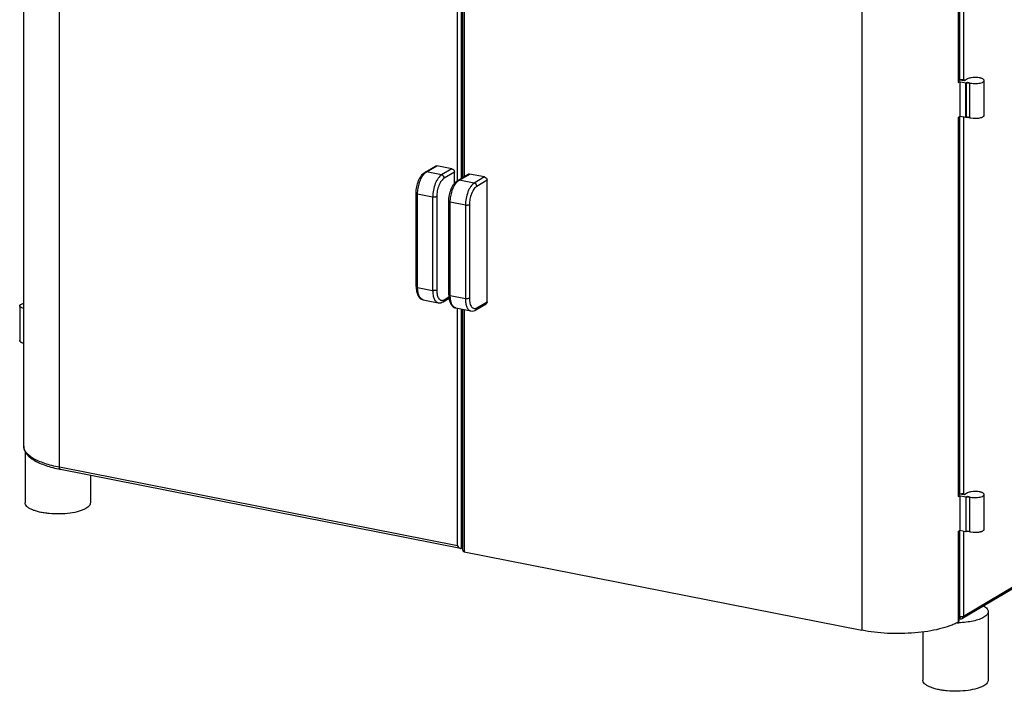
# Model space of a CAD drawing. Header units: inches. Extents: x 0 to 16, y 0 to 10.
# Tile 34 of 37: x 11.6 to 14.3, y 6.2 to 8.1. Entities that reach past the tile are written whole.
import ezdxf

# ---------------------------------------------------------------- set-up
doc = ezdxf.new("R2010")
doc.units = ezdxf.units.IN
doc.header["$LTSCALE"] = 0.935
doc.header["$MEASUREMENT"] = 0
doc.layers.get('0').update_dxf_attribs({"linetype": 'CONTINUOUS'})
doc.layers.add('02___PRT_ALL_AXES', color=7, linetype='CONTINUOUS')

msp = doc.modelspace()

# ---------------------------------------------------------------- linework, layer by layer
at = {"color": 7, "linetype": 'Continuous'}
for p, q in [((11.59031, 6.88126), (11.59031, 8.60549)), ((11.68874, 6.82294), (11.68874, 8.54717)), ((12.78127, 7.61033), (12.78127, 8.16898)), ((12.79237, 7.61715), (12.79237, 8.16696)), ((12.79578, 8.16632), (12.79578, 7.61917)), ((12.79984, 8.16571), (12.79984, 7.62158)), ((14.16038, 8.14492), (14.16038, 7.88723)), ((14.17148, 8.15514), (14.17148, 7.88825)), ((14.15687, 8.12169), (14.15687, 7.87972)), ((14.15814, 8.12334), (14.15814, 7.88121)), ((13.89236, 8.09954), (13.89236, 6.37531)), ((14.15814, 7.88767), (14.16663, 7.886)), ((14.15845, 7.88276), (14.17826, 7.87884)), ((14.16445, 7.88686), (14.16038, 7.88723)), ((14.16127, 7.8822), (14.16127, 7.78676)), ((14.16963, 7.88565), (14.16663, 7.886)), ((14.17148, 7.88825), (14.16742, 7.88584)), ((14.17366, 7.88461), (14.16742, 7.88584)), ((14.18227, 7.88971), (14.17366, 7.88461)), ((14.17772, 7.88702), (14.17563, 7.8862)), ((14.17816, 7.78342), (14.17816, 7.87886)), ((14.17826, 7.87884), (14.18234, 7.88126)), ((14.17826, 7.87884), (14.17826, 7.7834)), ((14.18835, 7.78346), (14.18835, 7.8789)), ((14.19123, 7.89278), (14.18871, 7.89221)), ((14.19123, 7.89278), (14.18871, 7.89221)), ((14.1976, 7.89367), (14.19123, 7.89278)), ((14.1976, 7.89367), (14.19123, 7.89278)), ((14.22666, 7.88842), (14.22541, 7.88939)), ((14.22666, 7.88842), (14.22541, 7.88939)), ((14.22819, 7.79007), (14.22819, 7.8855)), ((14.15687, 7.78428), (14.15687, 6.7425)), ((14.15814, 7.78498), (14.15814, 6.744)), ((14.16038, 7.78577), (14.16038, 6.75002)), ((14.17826, 7.7834), (14.16127, 7.78676)), ((14.17148, 7.78474), (14.17148, 6.75103)), ((14.18054, 7.78389), (14.17816, 7.78342)), ((14.19127, 7.78278), (14.19794, 7.78187)), ((14.19128, 7.78278), (14.19794, 7.78187)), ((14.22559, 7.7863), (14.22671, 7.7872)), ((14.22559, 7.7863), (14.22671, 7.7872)), ((12.69041, 7.62911), (12.69403, 7.63254)), ((12.69266, 7.63383), (12.72088, 7.65054)), ((12.69403, 7.63254), (12.6968, 7.63447)), ((12.6968, 7.63447), (12.72502, 7.65119)), ((12.73813, 7.62631), (12.6968, 7.63447)), ((12.76635, 7.64302), (12.72502, 7.65119)), ((12.76635, 7.64302), (12.73813, 7.62631)), ((12.77339, 7.634), (12.74517, 7.61729)), ((12.77339, 7.60279), (12.77339, 7.634)), ((12.78231, 7.61119), (12.81062, 7.62796)), ((12.78645, 7.61184), (12.81476, 7.62861)), ((12.85609, 7.62045), (12.81476, 7.62861)), ((12.78008, 7.60649), (12.78368, 7.6099)), ((12.78368, 7.6099), (12.78645, 7.61184)), ((12.82778, 7.60367), (12.78645, 7.61184)), ((12.85609, 7.62045), (12.82778, 7.60367)), ((12.86313, 7.61142), (12.83482, 7.59465)), ((12.86313, 7.27754), (12.86313, 7.61142)), ((12.66805, 7.31933), (12.66805, 7.57586)), ((12.67211, 7.31692), (12.67211, 7.57345)), ((12.71345, 7.56529), (12.67211, 7.57345)), ((12.71345, 7.56529), (12.71345, 7.30876)), ((12.72455, 7.5663), (12.72455, 7.30978)), ((12.75779, 7.29692), (12.75779, 7.55345)), ((12.80319, 7.54288), (12.76185, 7.55105)), ((12.76185, 7.29452), (12.76185, 7.55105)), ((12.80319, 7.54288), (12.80319, 7.28636)), ((12.81428, 7.5439), (12.81428, 7.28737)), ((12.67211, 7.31692), (12.71345, 7.30876)), ((12.68718, 7.28323), (12.72851, 7.27507)), ((12.74218, 7.27775), (12.75851, 7.28742)), ((12.74508, 7.28335), (12.75823, 7.29114)), ((12.76185, 7.29452), (12.80319, 7.28636)), ((12.83491, 7.26083), (12.86313, 7.27754)), ((11.57926, 7.2665), (11.57926, 7.17106)), ((12.77698, 7.2607), (12.81831, 7.25254)), ((12.78127, 6.60721), (12.78127, 7.25985)), ((12.79237, 6.60059), (12.79237, 7.25766)), ((12.79578, 7.25699), (12.79578, 6.59727)), ((12.79984, 7.25619), (12.79984, 6.59105)), ((12.83201, 7.25523), (12.86023, 7.27194)), ((11.58071, 7.16822), (11.57972, 7.16944)), ((11.57972, 7.16944), (11.58071, 7.16822)), ((11.58599, 7.16528), (11.58386, 7.16616)), ((11.58386, 7.16616), (11.58599, 7.16528)), ((11.59011, 7.16409), (11.58599, 7.16528)), ((11.58599, 7.16528), (11.59, 7.16411)), ((12.78127, 6.60721), (11.68874, 6.82294)), ((12.79024, 6.60036), (11.69123, 6.81738)), ((14.8781, 6.82833), (14.16859, 6.40802)), ((14.88099, 6.83394), (14.17148, 6.41362)), ((14.15814, 6.75046), (14.16663, 6.74878)), ((14.15845, 6.74554), (14.17816, 6.74165)), ((14.16445, 6.74964), (14.16038, 6.75002)), ((14.16127, 6.74498), (14.16127, 6.64954)), ((14.16963, 6.74843), (14.16663, 6.74878)), ((14.17148, 6.75103), (14.16742, 6.74863)), ((14.17366, 6.74739), (14.16742, 6.74863)), ((14.18227, 6.7525), (14.17366, 6.74739)), ((14.17772, 6.7498), (14.17563, 6.74899)), ((14.17816, 6.74165), (14.18227, 6.74408)), ((14.17816, 6.74165), (14.17816, 6.64621)), ((14.18835, 6.64624), (14.18835, 6.74168)), ((14.19124, 6.75557), (14.18872, 6.75499)), ((14.19124, 6.75557), (14.18872, 6.75499)), ((14.19762, 6.75645), (14.19124, 6.75557)), ((14.19762, 6.75645), (14.19124, 6.75557)), ((14.22668, 6.75119), (14.22542, 6.75216)), ((14.22668, 6.75119), (14.22542, 6.75216)), ((14.22819, 6.65285), (14.22819, 6.74829)), ((14.15687, 6.64707), (14.15687, 6.39746)), ((14.15814, 6.64776), (14.15814, 6.39997)), ((14.16038, 6.64856), (14.16038, 6.41261)), ((14.17816, 6.64621), (14.16127, 6.64954)), ((14.17148, 6.64753), (14.17148, 6.41362)), ((14.18054, 6.64667), (14.17816, 6.64621)), ((14.19113, 6.64559), (14.19788, 6.64466)), ((14.19113, 6.64559), (14.19788, 6.64466)), ((14.22557, 6.64907), (14.22667, 6.64994)), ((14.22557, 6.64907), (14.22667, 6.64994)), ((12.79578, 6.60261), (12.79237, 6.60059)), ((12.79984, 6.59105), (13.89236, 6.37531)), ((14.16038, 6.41261), (14.15814, 6.41305)), ((14.16332, 6.41226), (14.16038, 6.41261)), ((14.16287, 6.40704), (14.15814, 6.40798))]:
    msp.add_line(p, q, dxfattribs=at)
for centre, radius, start, end in [((14.09753, 7.99022), 0.12543, 298.23658, 299.79716), ((14.10227, 7.98188), 0.11584, 299.81274, 300.62089), ((14.20347, 7.82496), 0.06895, 92.11531, 94.88215), ((14.20342, 7.82556), 0.06836, 92.09391, 94.88554), ((14.20358, 7.82223), 0.07169, 86.56224, 92.11936), ((14.20358, 7.82273), 0.07119, 86.54277, 92.13982), ((14.20388, 7.82744), 0.06647, 84.09073, 86.55588), ((14.20392, 7.82783), 0.06608, 84.08708, 86.5674), ((14.20963, 7.85793), 0.0354, 73.16321, 74.16843), ((14.2097, 7.85815), 0.03516, 73.15863, 74.17044), ((14.0964, 7.89687), 0.1278, 298.24015, 298.89039), ((14.09888, 7.89237), 0.12266, 298.89091, 299.80919), ((14.10388, 7.88368), 0.11263, 299.80126, 300.63238), ((14.19862, 7.82155), 0.03946, 254.91396, 255.94699), ((14.19989, 7.82672), 0.04477, 255.9661, 258.90156), ((14.19919, 7.82367), 0.04165, 255.89173, 256.64643), ((14.20013, 7.82771), 0.0458, 256.67066, 258.85273), ((14.20349, 7.85106), 0.06941, 265.41368, 268.15115), ((14.20345, 7.85046), 0.0688, 265.40931, 268.17126), ((14.20358, 7.85331), 0.07166, 268.14294, 273.56147), ((14.20358, 7.85278), 0.07113, 268.12647, 273.58569), ((14.20383, 7.84874), 0.06708, 273.58855, 276.22819), ((14.20396, 7.84724), 0.06558, 273.55617, 276.25708), ((14.20908, 7.8196), 0.03743, 284.69421, 286.35339), ((14.20915, 7.81933), 0.03715, 284.68834, 286.36003), ((14.09753, 6.853), 0.12543, 298.23658, 299.79716), ((14.10227, 6.84467), 0.11584, 299.81274, 300.62089), ((14.20347, 6.68773), 0.06897, 92.10482, 94.86781), ((14.20343, 6.68832), 0.06838, 92.08331, 94.87122), ((14.20358, 6.68502), 0.07168, 86.53047, 92.10908), ((14.20358, 6.68553), 0.07118, 86.51098, 92.12955), ((14.20389, 6.69028), 0.06642, 84.07427, 86.52358), ((14.20393, 6.69067), 0.06603, 84.07073, 86.53502), ((14.2097, 6.72095), 0.03515, 72.97218, 74.13902), ((14.20977, 6.72117), 0.03492, 72.96697, 74.14168), ((14.0964, 6.75965), 0.1278, 298.24015, 298.89039), ((14.09888, 6.75515), 0.12266, 298.89091, 299.80919), ((14.10388, 6.74646), 0.11263, 299.80126, 300.63238), ((14.19859, 6.68422), 0.03933, 254.91295, 255.86431), ((14.19981, 6.68914), 0.04441, 255.88305, 258.73132), ((14.20003, 6.69008), 0.04537, 256.53386, 258.6835), ((14.20349, 6.71375), 0.06931, 265.35499, 268.08435), ((14.20345, 6.71315), 0.06871, 265.35094, 268.10446), ((14.20358, 6.71612), 0.07169, 268.07685, 273.49384), ((14.20358, 6.7156), 0.07116, 268.06049, 273.5181), ((14.20382, 6.71166), 0.06722, 273.52041, 276.17471), ((14.20395, 6.71014), 0.0657, 273.48763, 276.20394), ((14.20896, 6.68281), 0.03787, 284.4261, 286.28518), ((14.20904, 6.68252), 0.03758, 284.41917, 286.29286), ((14.16446, 6.43574), 0.02351, 267.21378, 269.95572), ((14.1545, 6.40188), 0.00501, 298.21408, 300.61347), ((14.16445, 6.41501), 0.00813, 258.79158, 300.68742)]:
    msp.add_arc(centre, radius, start, end, dxfattribs=at)
for points, knots in [([(14.15814, 7.88121), (14.15814, 7.88108), (14.15806, 7.8807), (14.15761, 7.88016), (14.15714, 7.87987), (14.15687, 7.87972)], [0, 0, 0, 0, 0.1963115, 0.5455131, 1, 1, 1, 1]), ([(14.17148, 7.88825), (14.17058, 7.88771), (14.16821, 7.88706), (14.16581, 7.88686), (14.16445, 7.88686)], [0, 0, 0, 0, 0.4351735, 1, 1, 1, 1]), ([(14.17563, 7.8862), (14.1747, 7.88596), (14.1727, 7.88565), (14.17068, 7.8856), (14.16963, 7.88565)], [0, 0, 0, 0, 0.4767858, 1, 1, 1, 1]), ([(14.17816, 7.87886), (14.17894, 7.87908), (14.18063, 7.87939), (14.18324, 7.87954), (14.18586, 7.8794), (14.18756, 7.87911), (14.18835, 7.8789)], [0, 0, 0, 0, 0.2358729, 0.4985402, 0.7619678, 1, 1, 1, 1]), ([(14.18871, 7.89221), (14.18808, 7.89204), (14.18587, 7.89141), (14.1837, 7.89055), (14.18227, 7.88971)], [0, 0, 0, 0, 0.2824722, 1, 1, 1, 1]), ([(14.18234, 7.88126), (14.18393, 7.88033), (14.18787, 7.87885), (14.19452, 7.87753), (14.2021, 7.87696), (14.20983, 7.87722), (14.21692, 7.87827), (14.22205, 7.87979), (14.22521, 7.88141), (14.22685, 7.88265), (14.22792, 7.88401), (14.22819, 7.88503), (14.22819, 7.8855)], [0, 0, 0, 0, 0.1119628, 0.2532614, 0.411824, 0.5733569, 0.7227674, 0.8469365, 0.896833, 0.9380137, 0.9714626, 1, 1, 1, 1]), ([(14.21929, 7.89198), (14.21864, 7.89217), (14.21583, 7.89288), (14.21295, 7.89333), (14.21073, 7.89356)], [0, 0, 0, 0, 0.231992, 1, 1, 1, 1]), ([(14.21929, 7.89198), (14.21864, 7.89217), (14.21583, 7.89288), (14.21295, 7.89333), (14.21073, 7.89356)], [0, 0, 0, 0, 0.2319973, 1, 1, 1, 1]), ([(14.22541, 7.88939), (14.22464, 7.8899), (14.22284, 7.89082), (14.22093, 7.89149), (14.21989, 7.89181)], [0, 0, 0, 0, 0.4566787, 1, 1, 1, 1]), ([(14.22541, 7.88939), (14.22504, 7.88963), (14.2233, 7.89064), (14.22139, 7.89135), (14.21989, 7.89181)], [0, 0, 0, 0, 0.21756, 1, 1, 1, 1]), ([(14.22819, 7.8855), (14.22819, 7.88575), (14.22804, 7.88688), (14.2273, 7.88783), (14.22666, 7.88842)], [0, 0, 0, 0, 0.2237318, 1, 1, 1, 1]), ([(14.22671, 7.7872), (14.22715, 7.78761), (14.22788, 7.78846), (14.22819, 7.78957), (14.22819, 7.79007)], [0, 0, 0, 0, 0.5439979, 1, 1, 1, 1]), ([(14.22671, 7.7872), (14.22694, 7.78741), (14.22769, 7.7882), (14.22819, 7.78929), (14.22819, 7.79007)], [0, 0, 0, 0, 0.2894088, 1, 1, 1, 1]), ([(14.18835, 7.78346), (14.18713, 7.78379), (14.18452, 7.78413), (14.18189, 7.78405), (14.18054, 7.78389)], [0, 0, 0, 0, 0.4818178, 1, 1, 1, 1]), ([(14.18234, 7.78582), (14.18279, 7.78556), (14.18492, 7.78447), (14.18722, 7.78374), (14.18904, 7.78328)], [0, 0, 0, 0, 0.2159478, 1, 1, 1, 1]), ([(14.21111, 7.78205), (14.21177, 7.78213), (14.21428, 7.78244), (14.21677, 7.78292), (14.21857, 7.78339)], [0, 0, 0, 0, 0.2638095, 1, 1, 1, 1]), ([(14.21111, 7.78205), (14.21177, 7.78213), (14.21428, 7.78244), (14.21677, 7.78292), (14.21857, 7.78339)], [0, 0, 0, 0, 0.2637212, 1, 1, 1, 1]), ([(14.21962, 7.78368), (14.22076, 7.78402), (14.22283, 7.78474), (14.22478, 7.78574), (14.22559, 7.7863)], [0, 0, 0, 0, 0.5469925, 1, 1, 1, 1]), ([(14.21962, 7.78368), (14.22021, 7.78386), (14.22228, 7.78453), (14.22431, 7.78542), (14.22559, 7.7863)], [0, 0, 0, 0, 0.2849295, 1, 1, 1, 1]), ([(12.66805, 7.57586), (12.66805, 7.58175), (12.66931, 7.59354), (12.67341, 7.60759), (12.67823, 7.61778), (12.68352, 7.62619), (12.68871, 7.63149), (12.69266, 7.63383)], [0, 0, 0, 0, 0.2711952, 0.5422935, 0.6697564, 0.7885761, 1, 1, 1, 1]), ([(12.67211, 7.57345), (12.67211, 7.5787), (12.67305, 7.5893), (12.67673, 7.60452), (12.68235, 7.61809), (12.68752, 7.62594), (12.69041, 7.62911)], [0, 0, 0, 0, 0.2639728, 0.5327035, 0.7842875, 1, 1, 1, 1]), ([(12.69266, 7.63383), (12.69326, 7.63418), (12.69464, 7.63467), (12.69609, 7.63461), (12.6968, 7.63447)], [0, 0, 0, 0, 0.4893459, 1, 1, 1, 1]), ([(12.73813, 7.62631), (12.73638, 7.62527), (12.73292, 7.62248), (12.72835, 7.61703), (12.72415, 7.61021), (12.71912, 7.59935), (12.71478, 7.58427), (12.71345, 7.57161), (12.71345, 7.56529)], [0, 0, 0, 0, 0.0896702, 0.1941174, 0.312333, 0.4419938, 0.7211971, 1, 1, 1, 1]), ([(12.72088, 7.65054), (12.72148, 7.6509), (12.72286, 7.65138), (12.72431, 7.65133), (12.72502, 7.65119)], [0, 0, 0, 0, 0.4893486, 1, 1, 1, 1]), ([(12.74517, 7.61729), (12.74517, 7.61934), (12.7437, 7.62342), (12.74007, 7.62593), (12.73813, 7.62631)], [0, 0, 0, 0, 0.5097127, 1, 1, 1, 1]), ([(12.76635, 7.64302), (12.76829, 7.64264), (12.77191, 7.64014), (12.77339, 7.63605), (12.77339, 7.634)], [0, 0, 0, 0, 0.4902873, 1, 1, 1, 1]), ([(12.81062, 7.62796), (12.81122, 7.62832), (12.81259, 7.6288), (12.81405, 7.62875), (12.81476, 7.62861)], [0, 0, 0, 0, 0.4893486, 1, 1, 1, 1]), ([(12.74517, 7.61729), (12.74371, 7.61642), (12.74082, 7.61408), (12.737, 7.60954), (12.73349, 7.60384), (12.72928, 7.59476), (12.72566, 7.58217), (12.72455, 7.57159), (12.72455, 7.5663)], [0, 0, 0, 0, 0.0896671, 0.1941136, 0.3123317, 0.4419939, 0.7212024, 1, 1, 1, 1]), ([(12.75779, 7.55345), (12.75779, 7.55932), (12.75904, 7.57107), (12.76313, 7.58506), (12.76793, 7.5952), (12.7732, 7.60358), (12.77837, 7.60886), (12.78231, 7.61119)], [0, 0, 0, 0, 0.2711668, 0.5422346, 0.6696895, 0.788512, 1, 1, 1, 1]), ([(12.76185, 7.55105), (12.76185, 7.55627), (12.76279, 7.56684), (12.76645, 7.582), (12.77205, 7.59552), (12.7772, 7.60333), (12.78008, 7.60649)], [0, 0, 0, 0, 0.2639728, 0.5327035, 0.7842875, 1, 1, 1, 1]), ([(12.78231, 7.61119), (12.7829, 7.61155), (12.78428, 7.61203), (12.78574, 7.61198), (12.78645, 7.61184)], [0, 0, 0, 0, 0.4893459, 1, 1, 1, 1]), ([(12.82778, 7.60367), (12.82604, 7.60264), (12.82259, 7.59986), (12.81803, 7.59444), (12.81385, 7.58764), (12.80883, 7.57682), (12.80452, 7.5618), (12.80319, 7.54918), (12.80319, 7.54288)], [0, 0, 0, 0, 0.0896702, 0.1941174, 0.312333, 0.4419938, 0.7211971, 1, 1, 1, 1]), ([(12.83482, 7.59465), (12.83482, 7.5967), (12.83334, 7.60079), (12.82972, 7.60329), (12.82778, 7.60367)], [0, 0, 0, 0, 0.5097127, 1, 1, 1, 1]), ([(12.85609, 7.62045), (12.85803, 7.62006), (12.86165, 7.61756), (12.86313, 7.61347), (12.86313, 7.61142)], [0, 0, 0, 0, 0.4902873, 1, 1, 1, 1]), ([(12.66805, 7.57586), (12.66805, 7.57527), (12.66905, 7.57441), (12.67051, 7.57383), (12.67155, 7.57356), (12.67211, 7.57345)], [0, 0, 0, 0, 0.3587388, 0.6466962, 1, 1, 1, 1]), ([(12.83482, 7.59465), (12.83336, 7.59379), (12.83048, 7.59146), (12.82668, 7.58694), (12.82318, 7.58126), (12.819, 7.57223), (12.8154, 7.55969), (12.81428, 7.54916), (12.81428, 7.5439)], [0, 0, 0, 0, 0.0896671, 0.1941136, 0.3123317, 0.4419939, 0.7212024, 1, 1, 1, 1]), ([(12.72455, 7.5663), (12.7239, 7.56592), (12.72226, 7.56536), (12.71953, 7.56493), (12.71649, 7.56487), (12.71443, 7.56509), (12.71345, 7.56529)], [0, 0, 0, 0, 0.1983141, 0.4531833, 0.7328712, 1, 1, 1, 1]), ([(12.75779, 7.55345), (12.75779, 7.55286), (12.75878, 7.55201), (12.76025, 7.55143), (12.76129, 7.55116), (12.76185, 7.55105)], [0, 0, 0, 0, 0.3587388, 0.6466962, 1, 1, 1, 1]), ([(12.81428, 7.5439), (12.81364, 7.54352), (12.812, 7.54296), (12.80927, 7.54253), (12.80623, 7.54247), (12.80417, 7.54269), (12.80319, 7.54288)], [0, 0, 0, 0, 0.1983141, 0.4531833, 0.7328712, 1, 1, 1, 1]), ([(12.66805, 7.31933), (12.66805, 7.31511), (12.66852, 7.30891), (12.6704, 7.30114), (12.67236, 7.29599), (12.67496, 7.29143), (12.67831, 7.28759), (12.6824, 7.28467), (12.68556, 7.28355), (12.68718, 7.28323)], [0, 0, 0, 0, 0.2874473, 0.4194834, 0.5436413, 0.6614164, 0.7755166, 0.8873903, 1, 1, 1, 1]), ([(12.66805, 7.31933), (12.66805, 7.31874), (12.66905, 7.31788), (12.67051, 7.3173), (12.67155, 7.31703), (12.67211, 7.31692)], [0, 0, 0, 0, 0.3587388, 0.6466962, 1, 1, 1, 1]), ([(12.68398, 7.2844), (12.67972, 7.28672), (12.6761, 7.29299), (12.67381, 7.30072), (12.67246, 7.30767), (12.67211, 7.31316), (12.67211, 7.31692)], [0, 0, 0, 0, 0.4079343, 0.5403396, 0.6840768, 1, 1, 1, 1]), ([(12.72455, 7.30978), (12.7239, 7.30939), (12.72226, 7.30883), (12.71953, 7.3084), (12.71649, 7.30834), (12.71443, 7.30856), (12.71345, 7.30876)], [0, 0, 0, 0, 0.1983141, 0.4531833, 0.7328712, 1, 1, 1, 1]), ([(12.71345, 7.30876), (12.71345, 7.3045), (12.71401, 7.29661), (12.71648, 7.28742), (12.71955, 7.28164), (12.72215, 7.27841), (12.72514, 7.27613), (12.72739, 7.27529), (12.72851, 7.27507)], [0, 0, 0, 0, 0.3245007, 0.5998477, 0.7167725, 0.8203827, 0.9132659, 1, 1, 1, 1]), ([(12.72455, 7.30978), (12.72455, 7.30734), (12.72478, 7.30268), (12.72589, 7.29616), (12.72773, 7.29057), (12.73023, 7.28613), (12.73339, 7.28297), (12.73717, 7.28135), (12.74129, 7.2815), (12.74384, 7.28262), (12.74508, 7.28335)], [0, 0, 0, 0, 0.1774271, 0.3390854, 0.481506, 0.6037561, 0.7080277, 0.8013001, 0.8949526, 1, 1, 1, 1]), ([(12.68718, 7.28323), (12.6869, 7.28329), (12.6858, 7.28355), (12.68473, 7.28399), (12.68398, 7.2844)], [0, 0, 0, 0, 0.2475029, 1, 1, 1, 1]), ([(12.72851, 7.27507), (12.73082, 7.27462), (12.73569, 7.27469), (12.74014, 7.27654), (12.74218, 7.27775)], [0, 0, 0, 0, 0.4976971, 1, 1, 1, 1]), ([(12.74508, 7.28335), (12.74508, 7.28222), (12.74463, 7.27999), (12.74308, 7.27828), (12.74218, 7.27775)], [0, 0, 0, 0, 0.5210194, 1, 1, 1, 1]), ([(12.75779, 7.29692), (12.75779, 7.29269), (12.75826, 7.28647), (12.76015, 7.27867), (12.76211, 7.2735), (12.76473, 7.26892), (12.76808, 7.26507), (12.77218, 7.26214), (12.77535, 7.26102), (12.77698, 7.2607)], [0, 0, 0, 0, 0.287556, 0.4196279, 0.5438025, 0.6615711, 0.775638, 0.8874569, 1, 1, 1, 1]), ([(12.75779, 7.29692), (12.75779, 7.29634), (12.75878, 7.29548), (12.76025, 7.2949), (12.76129, 7.29463), (12.76185, 7.29452)], [0, 0, 0, 0, 0.3587388, 0.6466962, 1, 1, 1, 1]), ([(12.77377, 7.26187), (12.76948, 7.2642), (12.76585, 7.2705), (12.76356, 7.27826), (12.7622, 7.28524), (12.76185, 7.29074), (12.76185, 7.29452)], [0, 0, 0, 0, 0.4079401, 0.5403451, 0.6840812, 1, 1, 1, 1]), ([(12.81428, 7.28737), (12.81364, 7.28699), (12.812, 7.28643), (12.80927, 7.286), (12.80623, 7.28594), (12.80417, 7.28616), (12.80319, 7.28636)], [0, 0, 0, 0, 0.1983141, 0.4531833, 0.7328712, 1, 1, 1, 1]), ([(12.80319, 7.28636), (12.80319, 7.28208), (12.80375, 7.27416), (12.80623, 7.26493), (12.80931, 7.25914), (12.81193, 7.2559), (12.81493, 7.2536), (12.81719, 7.25276), (12.81831, 7.25254)], [0, 0, 0, 0, 0.3245007, 0.5998477, 0.7167725, 0.8203827, 0.9132659, 1, 1, 1, 1]), ([(12.81428, 7.28737), (12.81428, 7.28493), (12.81452, 7.28025), (12.81564, 7.27369), (12.81748, 7.26808), (12.82, 7.26362), (12.82317, 7.26044), (12.82697, 7.25882), (12.83111, 7.25897), (12.83366, 7.26009), (12.83491, 7.26083)], [0, 0, 0, 0, 0.1774271, 0.3390854, 0.481506, 0.6037561, 0.7080277, 0.8013001, 0.8949526, 1, 1, 1, 1]), ([(12.86313, 7.27754), (12.86313, 7.27641), (12.86268, 7.27418), (12.86112, 7.27247), (12.86023, 7.27194)], [0, 0, 0, 0, 0.5210235, 1, 1, 1, 1]), ([(11.57926, 7.2665), (11.57926, 7.26685), (11.5794, 7.26759), (11.57999, 7.26862), (11.58093, 7.26961), (11.58275, 7.27094), (11.58585, 7.27235), (11.58861, 7.27313), (11.59015, 7.27349)], [0, 0, 0, 0, 0.0763495, 0.1605917, 0.2583868, 0.372639, 0.653577, 1, 1, 1, 1]), ([(11.59011, 7.25952), (11.58858, 7.25988), (11.58583, 7.26066), (11.58273, 7.26208), (11.58092, 7.2634), (11.57999, 7.26439), (11.5794, 7.26542), (11.57926, 7.26616), (11.57926, 7.2665)], [0, 0, 0, 0, 0.3467822, 0.6274288, 0.7415784, 0.8393312, 0.9236099, 1, 1, 1, 1]), ([(12.77698, 7.2607), (12.7767, 7.26076), (12.77559, 7.26102), (12.77452, 7.26146), (12.77377, 7.26187)], [0, 0, 0, 0, 0.2475012, 1, 1, 1, 1]), ([(12.81831, 7.25254), (12.82062, 7.25208), (12.82551, 7.25216), (12.82997, 7.25401), (12.83201, 7.25523)], [0, 0, 0, 0, 0.4976474, 1, 1, 1, 1]), ([(12.83491, 7.26083), (12.83491, 7.2597), (12.83446, 7.25747), (12.83291, 7.25576), (12.83201, 7.25523)], [0, 0, 0, 0, 0.5210194, 1, 1, 1, 1]), ([(11.57972, 7.16944), (11.57964, 7.16957), (11.57939, 7.17008), (11.57926, 7.17065), (11.57926, 7.17107)], [0, 0, 0, 0, 0.2651003, 1, 1, 1, 1]), ([(11.57926, 7.17106), (11.57926, 7.17092), (11.5793, 7.17036), (11.57951, 7.16981), (11.57972, 7.16944)], [0, 0, 0, 0, 0.2409491, 1, 1, 1, 1]), ([(11.58386, 7.16616), (11.58354, 7.16631), (11.58243, 7.16689), (11.58137, 7.16759), (11.58071, 7.16822)], [0, 0, 0, 0, 0.2809873, 1, 1, 1, 1]), ([(11.58071, 7.16822), (11.58091, 7.16802), (11.58187, 7.16721), (11.58298, 7.16658), (11.58386, 7.16616)], [0, 0, 0, 0, 0.2203476, 1, 1, 1, 1]), ([(11.59031, 6.88126), (11.59031, 6.87935), (11.59067, 6.87554), (11.5928, 6.86808), (11.59806, 6.85921), (11.60739, 6.84993), (11.61949, 6.84165), (11.63413, 6.83422), (11.65119, 6.82761), (11.67046, 6.82188), (11.6841, 6.81879), (11.69123, 6.81738)], [0, 0, 0, 0, 0.0448745, 0.0895828, 0.1823015, 0.2839195, 0.3978485, 0.5264965, 0.6703001, 0.8286845, 1, 1, 1, 1]), ([(11.68874, 6.82294), (11.68156, 6.82436), (11.66784, 6.82746), (11.64852, 6.83319), (11.63154, 6.83971), (11.61716, 6.84693), (11.60561, 6.85474), (11.59703, 6.86306), (11.59238, 6.87068), (11.5906, 6.87678), (11.59031, 6.87978), (11.59031, 6.88126)], [0, 0, 0, 0, 0.1813764, 0.3483141, 0.4988472, 0.6316157, 0.746128, 0.8432089, 0.9257637, 0.9634578, 1, 1, 1, 1]), ([(11.69123, 6.81738), (11.69085, 6.81745), (11.69007, 6.81793), (11.6893, 6.81921), (11.68884, 6.82093), (11.68874, 6.82224), (11.68874, 6.82294)], [0, 0, 0, 0, 0.1783211, 0.3983563, 0.674845, 1, 1, 1, 1]), ([(14.15814, 6.744), (14.15814, 6.74386), (14.15806, 6.74349), (14.15761, 6.74295), (14.15714, 6.74265), (14.15687, 6.7425)], [0, 0, 0, 0, 0.1963115, 0.5455131, 1, 1, 1, 1]), ([(14.17148, 6.75103), (14.17058, 6.7505), (14.16821, 6.74985), (14.16581, 6.74964), (14.16445, 6.74964)], [0, 0, 0, 0, 0.4351735, 1, 1, 1, 1]), ([(14.17563, 6.74899), (14.1747, 6.74874), (14.1727, 6.74843), (14.17068, 6.74839), (14.16963, 6.74843)], [0, 0, 0, 0, 0.4767858, 1, 1, 1, 1]), ([(14.17816, 6.74165), (14.17894, 6.74186), (14.18063, 6.74217), (14.18324, 6.74233), (14.18586, 6.74219), (14.18756, 6.74189), (14.18835, 6.74168)], [0, 0, 0, 0, 0.2358729, 0.4985402, 0.7619678, 1, 1, 1, 1]), ([(14.18872, 6.75499), (14.18809, 6.75483), (14.18587, 6.75419), (14.1837, 6.75334), (14.18227, 6.7525)], [0, 0, 0, 0, 0.282489, 1, 1, 1, 1]), ([(14.18227, 6.74408), (14.18385, 6.74314), (14.18779, 6.74166), (14.19443, 6.74032), (14.20202, 6.73975), (14.20977, 6.73999), (14.21688, 6.74104), (14.22203, 6.74256), (14.2252, 6.74419), (14.22685, 6.74543), (14.22792, 6.74679), (14.22819, 6.74782), (14.22819, 6.74829)], [0, 0, 0, 0, 0.1115051, 0.2525526, 0.4110772, 0.5727341, 0.7223558, 0.846739, 0.896721, 0.937962, 0.9714466, 1, 1, 1, 1]), ([(14.21931, 6.75476), (14.21866, 6.75494), (14.21585, 6.75566), (14.21297, 6.75611), (14.21075, 6.75634)], [0, 0, 0, 0, 0.2319464, 1, 1, 1, 1]), ([(14.21931, 6.75476), (14.21866, 6.75494), (14.21585, 6.75566), (14.21297, 6.75611), (14.21075, 6.75634)], [0, 0, 0, 0, 0.2319535, 1, 1, 1, 1]), ([(14.22542, 6.75216), (14.22467, 6.75266), (14.2229, 6.75357), (14.22103, 6.75424), (14.22, 6.75456)], [0, 0, 0, 0, 0.4569965, 1, 1, 1, 1]), ([(14.22542, 6.75216), (14.22506, 6.7524), (14.22335, 6.7534), (14.22148, 6.7541), (14.22, 6.75456)], [0, 0, 0, 0, 0.2178161, 1, 1, 1, 1]), ([(14.22819, 6.74829), (14.22819, 6.74854), (14.22804, 6.74965), (14.22731, 6.7506), (14.22668, 6.75119)], [0, 0, 0, 0, 0.2240626, 1, 1, 1, 1]), ([(14.22667, 6.64994), (14.22712, 6.65036), (14.22787, 6.65122), (14.22819, 6.65234), (14.22819, 6.65285)], [0, 0, 0, 0, 0.5449549, 1, 1, 1, 1]), ([(14.22667, 6.64994), (14.22691, 6.65016), (14.22767, 6.65096), (14.22819, 6.65206), (14.22819, 6.65285)], [0, 0, 0, 0, 0.2902397, 1, 1, 1, 1]), ([(14.18835, 6.64624), (14.18713, 6.64657), (14.18452, 6.64691), (14.18189, 6.64684), (14.18054, 6.64667)], [0, 0, 0, 0, 0.4818178, 1, 1, 1, 1]), ([(14.18227, 6.64864), (14.18327, 6.64805), (14.18564, 6.647), (14.1881, 6.64628), (14.18947, 6.64596)], [0, 0, 0, 0, 0.4531407, 1, 1, 1, 1]), ([(14.21105, 6.64483), (14.2117, 6.6449), (14.21417, 6.64521), (14.21662, 6.64567), (14.21839, 6.64613)], [0, 0, 0, 0, 0.2633704, 1, 1, 1, 1]), ([(14.21105, 6.64483), (14.2117, 6.6449), (14.21417, 6.64521), (14.21662, 6.64567), (14.21839, 6.64613)], [0, 0, 0, 0, 0.2632795, 1, 1, 1, 1]), ([(14.21958, 6.64646), (14.22073, 6.64679), (14.2228, 6.64751), (14.22475, 6.64852), (14.22557, 6.64907)], [0, 0, 0, 0, 0.5468916, 1, 1, 1, 1]), ([(14.21958, 6.64646), (14.22018, 6.64663), (14.22225, 6.6473), (14.22428, 6.64819), (14.22557, 6.64907)], [0, 0, 0, 0, 0.2848454, 1, 1, 1, 1]), ([(12.78127, 6.60721), (12.78251, 6.60562), (12.78458, 6.60344), (12.78772, 6.60126), (12.78941, 6.60053), (12.79024, 6.60036)], [0, 0, 0, 0, 0.5274679, 0.7777892, 1, 1, 1, 1]), ([(12.79024, 6.60036), (12.79044, 6.60032), (12.79115, 6.60022), (12.79192, 6.60033), (12.79237, 6.60059)], [0, 0, 0, 0, 0.2799946, 1, 1, 1, 1]), ([(12.79578, 6.59727), (12.79578, 6.59658), (12.7959, 6.59523), (12.79659, 6.59332), (12.7979, 6.59174), (12.79917, 6.59118), (12.79984, 6.59105)], [0, 0, 0, 0, 0.2558429, 0.5031613, 0.746975, 1, 1, 1, 1]), ([(14.17148, 6.41362), (14.17058, 6.41309), (14.16821, 6.41244), (14.16581, 6.41223), (14.16445, 6.41223)], [0, 0, 0, 0, 0.4351735, 1, 1, 1, 1]), ([(14.15687, 6.39746), (14.15334, 6.39556), (14.14575, 6.39192), (14.12876, 6.38522), (14.10445, 6.37816), (14.07227, 6.37188), (14.03716, 6.36777), (14.00038, 6.36597), (13.96327, 6.36655), (13.92714, 6.36948), (13.90366, 6.37308), (13.89236, 6.37531)], [0, 0, 0, 0, 0.0446797, 0.0936379, 0.2032066, 0.3260339, 0.4585351, 0.5965915, 0.7358003, 0.8717013, 1, 1, 1, 1]), ([(14.15705, 6.39756), (14.15742, 6.39778), (14.15803, 6.39855), (14.15814, 6.39949), (14.15814, 6.39997)], [0, 0, 0, 0, 0.4645556, 1, 1, 1, 1])]:
    msp.add_open_spline(points, degree=3, knots=knots, dxfattribs=at)
at = {"layer": '02___PRT_ALL_AXES', "color": 7, "linetype": 'Continuous'}
for p, q in [((11.59398, 6.86711), (11.59398, 6.72548)), ((11.77336, 6.80116), (11.77336, 6.72548)), ((14.22482, 6.44314), (14.1678, 6.40937)), ((14.23915, 6.42651), (14.23915, 6.23857)), ((14.16299, 6.40767), (14.15814, 6.40862)), ((14.16287, 6.40704), (14.16287, 6.40704)), ((14.16859, 6.40802), (14.16859, 6.40803)), ((14.05978, 6.37086), (14.05978, 6.23857))]:
    msp.add_line(p, q, dxfattribs=at)
for centre, radius, start, end in [((14.14949, 6.65682), 0.26099, 270.98916, 271.67433), ((14.14954, 6.65511), 0.25928, 271.67473, 271.91635), ((14.16582, 6.4127), 0.00543, 300.72876, 312.43538)]:
    msp.add_arc(centre, radius, start, end, dxfattribs=at)
for points, knots in [([(11.76134, 6.71014), (11.75868, 6.70856), (11.75261, 6.70565), (11.73826, 6.70068), (11.717, 6.69645), (11.68936, 6.69434), (11.66546, 6.69511), (11.6469, 6.69735), (11.63416, 6.69974), (11.62273, 6.70279), (11.61289, 6.70642), (11.60488, 6.71054), (11.59887, 6.71508), (11.59497, 6.72003), (11.59398, 6.72377), (11.59398, 6.72549)], [0, 0, 0, 0, 0.0516307, 0.1117312, 0.2526186, 0.411163, 0.5727443, 0.6499617, 0.7223856, 0.7884486, 0.8468668, 0.8967891, 0.938011, 0.9714763, 1, 1, 1, 1]), ([(11.77336, 6.72546), (11.77336, 6.72411), (11.77277, 6.72121), (11.77029, 6.71718), (11.76638, 6.7134), (11.76315, 6.71121), (11.76134, 6.71014)], [0, 0, 0, 0, 0.2008291, 0.4253985, 0.6895564, 1, 1, 1, 1]), ([(14.22651, 6.44221), (14.22841, 6.44112), (14.23181, 6.43889), (14.23592, 6.43501), (14.23852, 6.43088), (14.23915, 6.42789), (14.23915, 6.4265)], [0, 0, 0, 0, 0.3127132, 0.5773175, 0.8008636, 1, 1, 1, 1]), ([(14.22713, 6.41117), (14.22312, 6.40879), (14.21357, 6.40466), (14.19735, 6.40024), (14.17851, 6.39719), (14.16514, 6.39621), (14.15821, 6.39598)], [0, 0, 0, 0, 0.1965676, 0.4356788, 0.7076356, 1, 1, 1, 1]), ([(14.16038, 6.41261), (14.16038, 6.4117), (14.16053, 6.41008), (14.16112, 6.40851), (14.16155, 6.40795)], [0, 0, 0, 0, 0.5613639, 1, 1, 1, 1]), ([(14.16948, 6.40869), (14.16997, 6.40913), (14.17052, 6.40986), (14.17089, 6.41066), (14.17098, 6.41088)], [0, 0, 0, 0, 0.7428671, 1, 1, 1, 1]), ([(14.17098, 6.41088), (14.17106, 6.41109), (14.17136, 6.41197), (14.17148, 6.41292), (14.17148, 6.41362)], [0, 0, 0, 0, 0.2437655, 1, 1, 1, 1]), ([(14.23915, 6.4265), (14.23915, 6.42514), (14.23856, 6.42225), (14.23608, 6.41822), (14.23218, 6.41443), (14.22894, 6.41224), (14.22713, 6.41117)], [0, 0, 0, 0, 0.200806, 0.4251995, 0.6893051, 1, 1, 1, 1]), ([(14.16155, 6.40795), (14.16164, 6.40783), (14.16199, 6.40742), (14.16249, 6.40712), (14.16287, 6.40704)], [0, 0, 0, 0, 0.27621, 1, 1, 1, 1]), ([(14.22713, 6.22323), (14.22447, 6.22165), (14.2184, 6.21874), (14.20405, 6.21377), (14.18279, 6.20954), (14.15515, 6.20743), (14.13125, 6.2082), (14.11269, 6.21044), (14.09995, 6.21283), (14.08852, 6.21588), (14.07868, 6.21951), (14.07067, 6.22363), (14.06466, 6.22817), (14.06076, 6.23312), (14.05977, 6.23687), (14.05978, 6.23858)], [0, 0, 0, 0, 0.0516307, 0.1117312, 0.2526186, 0.411163, 0.5727443, 0.6499617, 0.7223856, 0.7884486, 0.8468668, 0.8967891, 0.938011, 0.9714763, 1, 1, 1, 1]), ([(14.23915, 6.23855), (14.23915, 6.2372), (14.23856, 6.2343), (14.23608, 6.23027), (14.23217, 6.22649), (14.22894, 6.2243), (14.22713, 6.22323)], [0, 0, 0, 0, 0.2008291, 0.4253985, 0.6895564, 1, 1, 1, 1])]:
    msp.add_open_spline(points, degree=3, knots=knots, dxfattribs=at)

doc.saveas('drawing.dxf')
